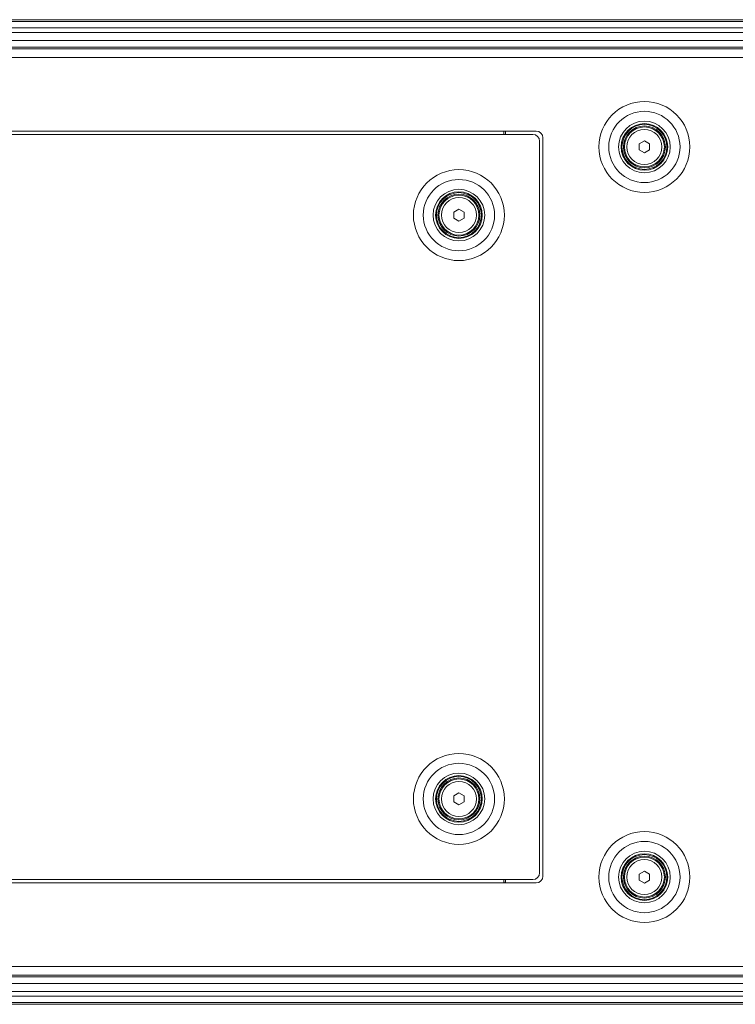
# Model space of a CAD drawing. Header units: millimetres. Extents: x 0 to 1118, y 0 to 864.
# Tile 63 of 256: x 292 to 346, y 68 to 142. Entities that reach past the tile are written whole.
import ezdxf

# ---------------------------------------------------------------- set-up
doc = ezdxf.new("R2010")
doc.units = ezdxf.units.MM

msp = doc.modelspace()

# ---------------------------------------------------------------- linework, layer by layer
at = {"color": 7, "linetype": 'Continuous', "lineweight": 15}
for p, q in [((250.114, 141.748), (436.789, 141.748)), ((249.646, 139.548), (437.256, 139.548)), ((436.789, 139.686), (250.114, 139.686)), ((330.701, 133.373), (262.326, 133.373)), ((328.264, 133.123), (328.264, 133.373)), ((328.389, 133.123), (328.389, 133.373)), ((262.826, 133.123), (330.451, 133.123)), ((330.951, 132.623), (330.951, 77.623)), ((331.201, 77.373), (331.201, 132.873)), ((338.439, 132.41), (338.826, 132.633)), ((338.826, 132.633), (339.214, 132.41)), ((338.439, 131.962), (338.439, 132.41)), ((338.826, 131.738), (338.439, 131.962)), ((339.214, 131.962), (338.826, 131.738)), ((339.214, 132.41), (339.214, 131.962)), ((324.501, 127.285), (324.889, 127.508)), ((324.501, 126.837), (324.501, 127.285)), ((324.889, 127.508), (325.276, 127.285)), ((325.276, 127.285), (325.276, 126.837)), ((324.889, 126.613), (324.501, 126.837)), ((325.276, 126.837), (324.889, 126.613)), ((324.501, 83.41), (324.889, 83.633)), ((324.889, 83.633), (325.276, 83.41)), ((324.501, 82.962), (324.501, 83.41)), ((324.889, 82.738), (324.501, 82.962)), ((325.276, 82.962), (324.889, 82.738)), ((325.276, 83.41), (325.276, 82.962)), ((338.439, 77.535), (338.826, 77.758)), ((338.826, 77.758), (339.214, 77.535)), ((330.451, 77.123), (262.826, 77.123)), ((328.264, 76.873), (328.264, 77.123)), ((328.389, 76.873), (328.389, 77.123)), ((338.439, 77.087), (338.439, 77.535)), ((338.826, 76.863), (338.439, 77.087)), ((339.214, 77.087), (338.826, 76.863)), ((339.214, 77.535), (339.214, 77.087)), ((330.701, 76.873), (262.326, 76.873)), ((437.256, 69.948), (249.646, 69.948)), ((250.114, 69.811), (436.789, 69.811)), ((436.789, 67.748), (250.114, 67.748))]:
    msp.add_line(p, q, dxfattribs=at)
at = {"color": 9, "linetype": 'Continuous', "lineweight": 0}
for p, q in [((436.789, 141.602), (250.114, 141.602)), ((250.114, 141.145), (436.789, 141.145)), ((436.789, 140.791), (250.114, 140.791)), ((250.114, 140.186), (436.789, 140.186)), ((436.789, 139.561), (250.114, 139.561)), ((249.646, 138.898), (437.256, 138.898)), ((328.366, 76.873), (328.389, 77.079)), ((437.256, 70.598), (249.646, 70.598)), ((250.114, 69.936), (436.789, 69.936)), ((436.789, 69.311), (250.114, 69.311)), ((250.114, 68.705), (436.789, 68.705)), ((436.789, 68.352), (250.114, 68.352)), ((250.114, 67.895), (436.789, 67.895))]:
    msp.add_line(p, q, dxfattribs=at)
for centre, radius in [((338.826, 132.186), 3.416), ((338.826, 132.186), 2.677), ((338.826, 132.186), 1.938), ((338.826, 132.186), 1.318), ((324.889, 127.061), 3.416), ((324.889, 127.061), 2.677), ((324.889, 127.061), 1.938), ((324.889, 127.061), 1.318), ((324.889, 83.186), 3.416), ((324.889, 83.186), 2.677), ((324.889, 83.186), 1.938), ((324.889, 83.186), 1.318), ((338.826, 77.311), 3.416), ((338.826, 77.311), 2.677), ((338.826, 77.311), 1.938), ((338.826, 77.311), 1.318)]:
    msp.add_circle(centre, radius, dxfattribs=at)
at = {"color": 7, "linetype": 'Continuous', "lineweight": 15}
for centre, radius in [((338.826, 132.186), 1.75), ((338.826, 132.186), 1.688), ((338.826, 132.186), 1.575), ((338.826, 132.186), 1.5), ((324.889, 127.061), 1.75), ((324.889, 127.061), 1.688), ((324.889, 127.061), 1.575), ((324.889, 127.061), 1.5), ((324.889, 83.186), 1.75), ((324.889, 83.186), 1.688), ((324.889, 83.186), 1.575), ((324.889, 83.186), 1.5), ((338.826, 77.311), 1.75), ((338.826, 77.311), 1.688), ((338.826, 77.311), 1.575), ((338.826, 77.311), 1.5)]:
    msp.add_circle(centre, radius, dxfattribs=at)
for centre, start, end in [((330.701, 132.873), 0, 90), ((330.451, 132.623), 0, 90), ((330.451, 77.623), 270, 0), ((330.701, 77.373), 270, 0)]:
    msp.add_arc(centre, 0.5, start, end, dxfattribs=at)

doc.saveas('drawing.dxf')
